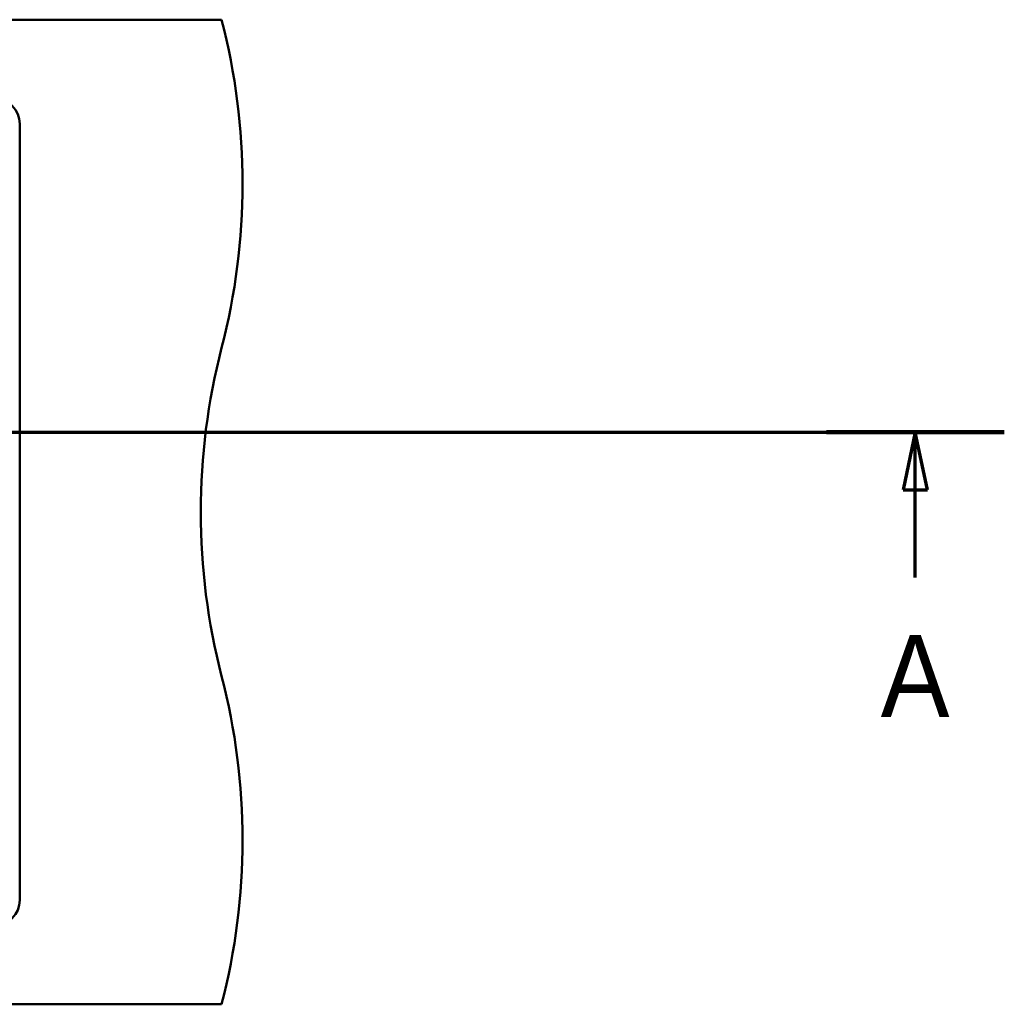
# Model space of a CAD drawing. Header units: millimetres. Extents: x 100 to 2000, y 93 to 4053.
# Tile 23 of 23: x 1344 to 1943, y 3255 to 3855. Entities that reach past the tile are written whole.
import ezdxf

# ---------------------------------------------------------------- set-up
doc = ezdxf.new("R2010")
doc.units = ezdxf.units.MM
doc.header["$LTSCALE"] = 10
doc.layers.add('Section View Lines(ISO)', color=7, linetype='Continuous', lineweight=70)
doc.layers.add('Visible Edges(ISO)', color=7, linetype='Continuous', lineweight=50)
doc.styles.add('Text__5.0mm', font='arial.ttf', dxfattribs={"width": 0.9})

# ---------------------------------------------------------------- blocks, each defined once
blk = doc.blocks.new('2dTransSection0')
at = {"layer": 'Section View Lines(ISO)', "linetype": 'Continuous'}
for p, q in [((19.122, 360.353), (194.348, 360.353)), ((24.542, 360.353), (23.792, 356.853)), ((24.542, 356.853), (24.542, 360.353)), ((25.292, 356.853), (24.542, 360.353)), ((188.928, 360.353), (188.178, 356.853)), ((188.928, 356.853), (188.928, 360.353)), ((189.678, 356.853), (188.928, 360.353)), ((23.792, 356.853), (25.292, 356.853)), ((24.542, 351.501), (24.542, 356.853)), ((188.178, 356.853), (189.678, 356.853)), ((188.928, 351.501), (188.928, 356.853))]:
    blk.add_line(p, q, dxfattribs=at)
at = {"layer": 'Section View Lines(ISO)', "linetype": 'Continuous', "lineweight": 140}
for p, q in [((19.122, 360.353), (29.961, 360.353)), ((183.509, 360.353), (194.348, 360.353))]:
    blk.add_line(p, q, dxfattribs=at)
at = {"layer": 'Section View Lines(ISO)', "linetype": 'Continuous', "flags": 128}
for points in [[(25.292, 356.853), (24.542, 360.353)], [(189.678, 356.853), (188.928, 360.353)]]:
    blk.add_lwpolyline(points, dxfattribs=at)
at = {"layer": 'Section View Lines(ISO)'}
for points in [[(25.292, 356.853), (24.542, 360.353), (23.792, 356.853), (25.292, 356.853)], [(189.678, 356.853), (188.928, 360.353), (188.178, 356.853), (189.678, 356.853)]]:
    blk.add_solid(points, dxfattribs=at)
at = {"layer": 'Section View Lines(ISO)', "char_height": 5, "attachment_point": 7, "style": 'Text__5.0mm'}
for insert in [(22.432, 343.001), (186.819, 343.001)]:
    blk.add_mtext('A', dxfattribs=dict(at, insert=insert))

msp = doc.modelspace()

# ---------------------------------------------------------------- linework, layer by layer
at = {"layer": 'Visible Edges(ISO)'}
for p, q in [((666.75, 3854.93), (1466.75, 3854.93)), ((1343.75, 3791.43), (1343.75, 3318.43)), ((666.75, 3254.93), (1466.75, 3254.93))]:
    msp.add_line(p, q, dxfattribs=at)
for centre, radius, start, end in [((1079.46, 3754.93), 400, 345.52249, 14.47751), ((1328.25, 3791.43), 15.5, 0, 90), ((1854.05, 3554.93), 400, 165.52249, 194.47751), ((1079.46, 3354.93), 400, 345.52249, 14.47751), ((1328.25, 3318.43), 15.5, 270, 0)]:
    msp.add_arc(centre, radius, start, end, dxfattribs=at)

# ---------------------------------------------------------------- block references
at = {"layer": 'Section View Lines(ISO)', "xscale": 10, "yscale": 10, "zscale": 10}
msp.add_blockref('2dTransSection0', (0, 0), dxfattribs=at)

doc.saveas('drawing.dxf')
